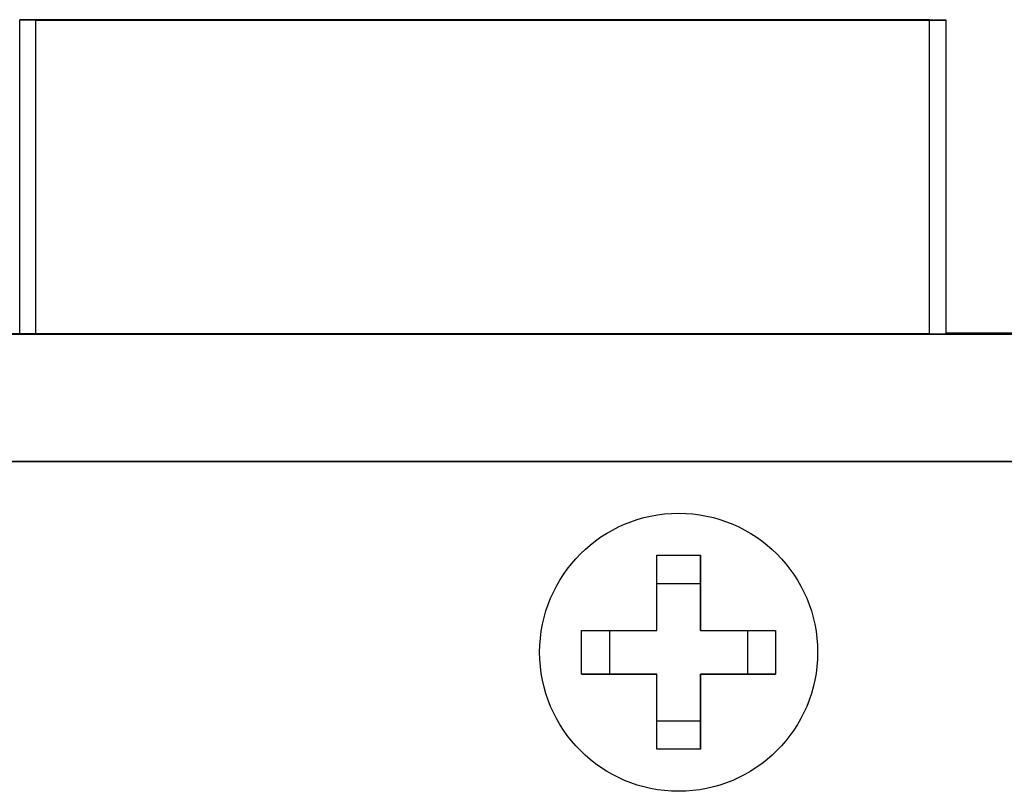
# Model space of a CAD drawing. Extents: x 7.6 to 27.1, y 2.7 to 20.5.
# Tile 93 of 136: x 24.58 to 25.189, y 11.66 to 12.137. Entities that reach past the tile are written whole.
import ezdxf

# ---------------------------------------------------------------- set-up
doc = ezdxf.new("R2010")
doc.units = 0
doc.layers.get('0').update_dxf_attribs({"linetype": 'CONTINUOUS'})

msp = doc.modelspace()

# ---------------------------------------------------------------- linework, layer by layer
at = {"color": 7, "linetype": 'CONTINUOUS'}
for p, q in [((24.58978, 12.13744), (24.57978, 12.13743)), ((24.57978, 12.13728), (24.57978, 12.13743)), ((24.57978, 12.13727), (24.57978, 12.13728)), ((24.57978, 12.13712), (24.57978, 12.13727)), ((24.58978, 12.13727), (24.57978, 12.13727)), ((24.57978, 11.94305), (24.57978, 12.13712)), ((25.14282, 12.13744), (24.58978, 12.13744)), ((24.58978, 12.13728), (25.14282, 12.13728)), ((25.14282, 12.13727), (24.58978, 12.13727)), ((24.58978, 12.13711), (25.14282, 12.13711)), ((24.59978, 12.13743), (25.13282, 12.13743)), ((24.59978, 12.13728), (24.59978, 12.13743)), ((25.13282, 12.13728), (24.59978, 12.13728)), ((24.59978, 12.13727), (25.13282, 12.13727)), ((24.59978, 12.13712), (24.59978, 12.13727)), ((25.13282, 12.13712), (24.59978, 12.13712)), ((24.60624, 12.13728), (24.60778, 12.13743)), ((24.60624, 12.13712), (24.60778, 12.13727)), ((24.60778, 12.13728), (24.60778, 12.13743)), ((24.60778, 12.13743), (25.12482, 12.13743)), ((24.60778, 12.13712), (24.60778, 12.13727)), ((24.60778, 12.13727), (25.12482, 12.13727)), ((24.68778, 12.13742), (25.01667, 12.13742)), ((24.68778, 12.1373), (24.68778, 12.13742)), ((25.01667, 12.1373), (24.68778, 12.1373)), ((24.68778, 12.13726), (25.01667, 12.13726)), ((24.68778, 12.13713), (24.68778, 12.13726)), ((25.01667, 12.13713), (24.68778, 12.13713)), ((25.01667, 12.13742), (25.01667, 12.13739)), ((25.01667, 12.13739), (25.09278, 12.13739)), ((25.01667, 12.13739), (25.01667, 12.13732)), ((25.01667, 12.13732), (25.01667, 12.1373)), ((25.09278, 12.13732), (25.01667, 12.13732)), ((25.01667, 12.13726), (25.01667, 12.13723)), ((25.01667, 12.13723), (25.09278, 12.13723)), ((25.01667, 12.13723), (25.01667, 12.13716)), ((25.01667, 12.13716), (25.01667, 12.13713)), ((25.09278, 12.13716), (25.01667, 12.13716)), ((25.09278, 12.13739), (25.09278, 12.13738)), ((25.09278, 12.13738), (25.12482, 12.13738)), ((25.09278, 12.13738), (25.09278, 12.13733)), ((25.09278, 12.13733), (25.09278, 12.13732)), ((25.12482, 12.13733), (25.09278, 12.13733)), ((25.09278, 12.13723), (25.09278, 12.13722)), ((25.09278, 12.13722), (25.12482, 12.13722)), ((25.09278, 12.13722), (25.09278, 12.13717)), ((25.09278, 12.13717), (25.09278, 12.13716)), ((25.12482, 12.13717), (25.09278, 12.13717)), ((25.12482, 12.13738), (25.12482, 12.13743)), ((25.12636, 12.13728), (25.12482, 12.13743)), ((25.12482, 12.13738), (25.12482, 12.13733)), ((25.12482, 12.13728), (25.12482, 12.13733)), ((25.12482, 12.13722), (25.12482, 12.13727)), ((25.12636, 12.13712), (25.12482, 12.13727)), ((25.12482, 12.13722), (25.12482, 12.13717)), ((25.12482, 12.13712), (25.12482, 12.13717)), ((25.13282, 12.13743), (25.13282, 12.13728)), ((25.13282, 12.13727), (25.13282, 12.13712)), ((25.14282, 12.13728), (25.15282, 12.13728)), ((25.14282, 12.13711), (25.15282, 12.13712)), ((25.15282, 12.13728), (25.15282, 12.13743)), ((25.15282, 12.13728), (25.15282, 12.13727)), ((25.15282, 12.13712), (25.15282, 12.13727)), ((25.15282, 12.13712), (25.15282, 11.94305)), ((24.36939, 11.94297), (25.58593, 11.94297)), ((24.67906, 11.94301), (24.67906, 11.94302)), ((24.69406, 11.94304), (24.69406, 11.94302)), ((25.14293, 11.94305), (24.72531, 11.94305)), ((25.2151, 11.94347), (25.15282, 11.94347)), ((25.17418, 11.9434), (25.17418, 11.94306)), ((24.36816, 11.86424), (25.58716, 11.86424)), ((24.36939, 11.86423), (25.58593, 11.86423)), ((24.974, 11.75962), (24.97402, 11.80612)), ((24.97402, 11.80612), (25.00102, 11.80611)), ((25.00102, 11.80611), (25.001, 11.75961)), ((25.00101, 11.78873), (25.00102, 11.80611)), ((24.97401, 11.78874), (25.00101, 11.78873)), ((25.001, 11.75962), (25.00101, 11.78873)), ((24.9275, 11.75963), (24.974, 11.75962)), ((24.9275, 11.73263), (24.9275, 11.75963)), ((24.94488, 11.73263), (24.94489, 11.75963)), ((25.001, 11.75962), (25.001, 11.75961)), ((25.001, 11.75961), (25.0475, 11.7596)), ((25.03012, 11.75961), (25.03011, 11.73261)), ((25.0475, 11.7596), (25.0475, 11.7326)), ((24.974, 11.73262), (24.9275, 11.73263)), ((24.9275, 11.73263), (24.94488, 11.73263)), ((24.94488, 11.73263), (24.974, 11.73263)), ((24.97399, 11.68612), (24.974, 11.73262)), ((24.974, 11.73263), (24.974, 11.73262)), ((25.00099, 11.70351), (25.001, 11.73262)), ((25.001, 11.73261), (25.00099, 11.68611)), ((25.001, 11.73262), (25.03011, 11.73261)), ((25.001, 11.73262), (25.001, 11.73261)), ((25.0475, 11.7326), (25.001, 11.73261)), ((25.03011, 11.73261), (25.0475, 11.7326)), ((25.00099, 11.70351), (24.97399, 11.70351)), ((25.00099, 11.68611), (25.00099, 11.70351)), ((25.00099, 11.68611), (24.97399, 11.68612))]:
    msp.add_line(p, q, dxfattribs=at)
at = {"color": 8, "linetype": 'CONTINUOUS'}
for p, q in [((24.58978, 12.13727), (24.58978, 12.13728)), ((24.58978, 11.94305), (24.58978, 12.13711)), ((25.14282, 12.13727), (25.14282, 12.13728)), ((25.14282, 11.94305), (25.14282, 12.13711))]:
    msp.add_line(p, q, dxfattribs=at)
at = {"color": 7, "linetype": 'CONTINUOUS', "flags": 128}
for points in [[(24.58978, 12.13728), (24.58783, 12.13728), (24.58596, 12.13728), (24.58423, 12.13728), (24.58271, 12.13728), (24.58147, 12.13728), (24.58055, 12.13728), (24.57998, 12.13728), (24.57978, 12.13728)], [(24.58978, 12.13711), (24.58783, 12.13711), (24.58596, 12.13711), (24.58423, 12.13711), (24.58271, 12.13711), (24.58147, 12.13712), (24.58055, 12.13712), (24.57998, 12.13712), (24.57978, 12.13712)], [(25.14282, 12.13744), (25.14477, 12.13744), (25.14664, 12.13744), (25.14837, 12.13744), (25.14989, 12.13744), (25.15113, 12.13744), (25.15205, 12.13744), (25.15262, 12.13743), (25.15282, 12.13743)], [(25.14282, 12.13727), (25.14477, 12.13727), (25.14664, 12.13727), (25.14837, 12.13727), (25.14989, 12.13727), (25.15113, 12.13727), (25.15205, 12.13727), (25.15262, 12.13727), (25.15282, 12.13727)], [(24.69406, 11.94302), (24.69113, 11.94302), (24.68246, 11.94301), (24.66852, 11.94301), (24.65002, 11.943), (24.62791, 11.943), (24.60334, 11.94299), (24.57757, 11.94299), (24.55192, 11.943), (24.52773, 11.943), (24.50623, 11.943), (24.48854, 11.94301), (24.47557, 11.94301), (24.46798, 11.94302), (24.46617, 11.94302), (24.47023, 11.94303), (24.47996, 11.94304), (24.49484, 11.94304), (24.51412, 11.94305), (24.53679, 11.94305)], [(24.54789, 11.94304), (24.57002, 11.94305), (24.59289, 11.94305), (24.61481, 11.94304), (24.63415, 11.94304), (24.64949, 11.94304), (24.65967, 11.94303), (24.66395, 11.94302), (24.66201, 11.94302), (24.65399, 11.94301), (24.64049, 11.94301), (24.62251, 11.943), (24.60137, 11.943), (24.57866, 11.943), (24.55606, 11.943), (24.53523, 11.94301), (24.51773, 11.94301), (24.50485, 11.94301), (24.49755, 11.94302), (24.49637, 11.94303), (24.50139, 11.94303), (24.51226, 11.94304), (24.52815, 11.94304), (24.54789, 11.94304)], [(24.55699, 11.943), (24.58166, 11.943), (24.60623, 11.943), (24.62915, 11.943), (24.64899, 11.94301), (24.6645, 11.94301), (24.6747, 11.94302), (24.67896, 11.94302), (24.677, 11.94303), (24.66895, 11.94304), (24.65532, 11.94304), (24.63696, 11.94304), (24.61502, 11.94305), (24.59089, 11.94305), (24.56608, 11.94305)]]:
    msp.add_lwpolyline(points, dxfattribs=at)
at = {"color": 7, "linetype": 'CONTINUOUS'}
msp.add_circle((24.9875, 11.74612), 0.086, dxfattribs=at)
for centre, radius, start, end in [((24.7175, -18.18899), 30.13204, 89.985146, 90.044563), ((25.15074, 42.07699), 30.13394, 269.985146, 270.044563), ((25.15742, -4.94346), 16.88687, 89.943147, 90.015625)]:
    msp.add_arc(centre, radius, start, end, dxfattribs=at)

doc.saveas('drawing.dxf')
